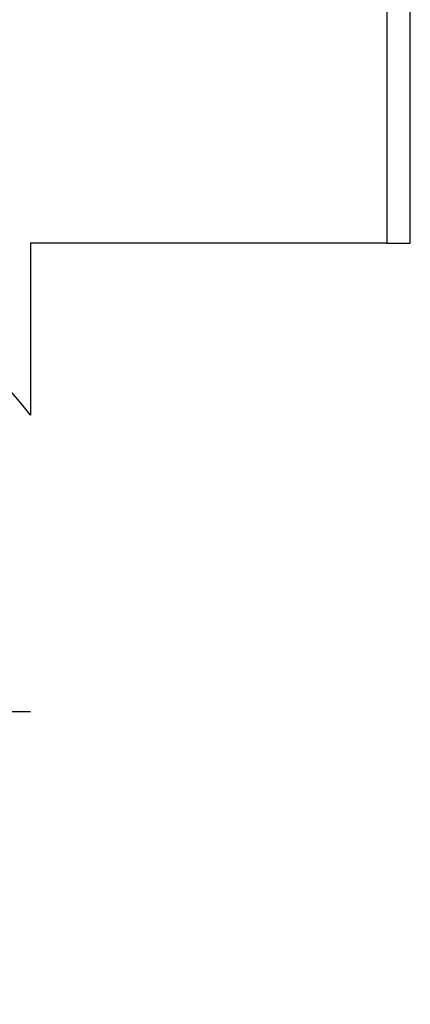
# Model space of a CAD drawing. Header units: millimetres. Extents: x 6 to 273, y 6 to 210.
# Tile 7 of 44: x 140 to 149, y 84 to 105. Entities that reach past the tile are written whole.
import ezdxf

# ---------------------------------------------------------------- set-up
doc = ezdxf.new("R2010")
doc.units = ezdxf.units.MM
doc.linetypes.add('SLD-Center', pattern=[19.05, 15.24, -1.27, 1.27, -1.27])
doc.layers.add('CENTER', color=40, linetype='SLD-Center')

# ---------------------------------------------------------------- blocks, each defined once
blk = doc.blocks.new('SW_CENTERMARKSYMBOL_8')
at = {"layer": 'CENTER', "color": 0}
for p, q in [((0, 5.08), (0, 7.9985)), ((0, 0), (0, 2.54)), ((-5.08, 0), (-7.9985, 0)), ((0, 0), (-2.54, 0)), ((0, 0), (0, -2.54)), ((0, 0), (2.54, 0)), ((5.08, 0), (7.9985, 0)), ((0, -5.08), (0, -7.9985))]:
    blk.add_line(p, q, dxfattribs=at)

msp = doc.modelspace()

# ---------------------------------------------------------------- linework, layer by layer
for p, q in [((148.098, 107.086), (148.098, 100.086)), ((148.598, 100.086), (148.598, 107.086)), ((148.098, 100.086), (140.498, 100.086)), ((140.498, 100.086), (140.498, 96.414)), ((148.098, 100.086), (148.598, 100.086))]:
    msp.add_line(p, q)
msp.add_arc((132.498, 90.086), 10.2, 38.3427, 76.9683)

# ---------------------------------------------------------------- block references
at = {"layer": 'CENTER'}
msp.add_blockref('SW_CENTERMARKSYMBOL_8', (132.498, 90.086), dxfattribs=at)

doc.saveas('drawing.dxf')
